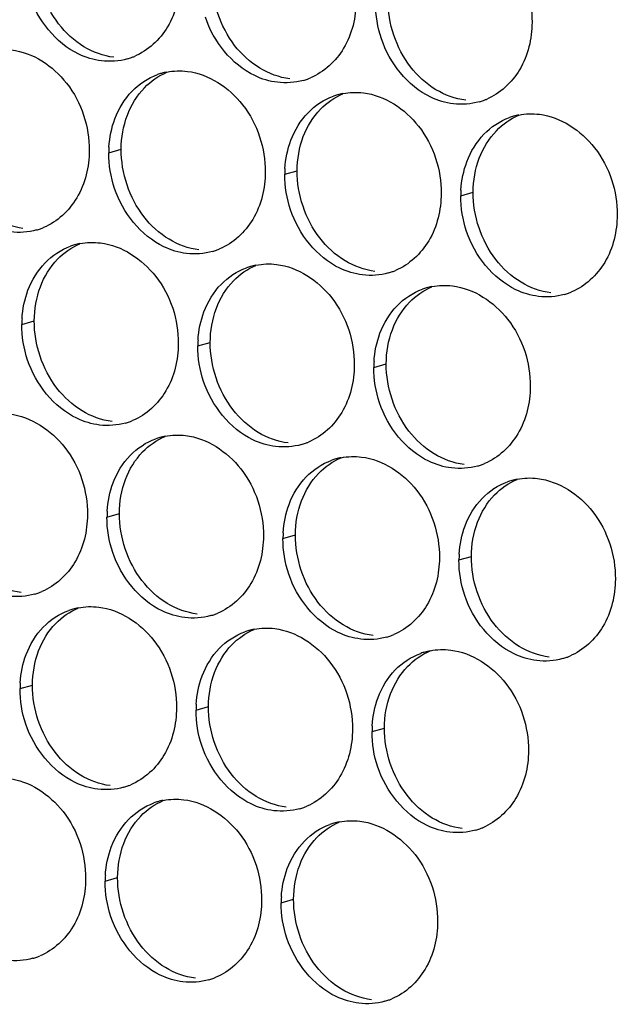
# Paper-space layout '45651_1_3' of a CAD drawing. Header units: millimetres. Extents: x -231 to 594, y 0 to 420.
# Tile 56 of 247: x 148.4 to 153.56, y 102.68 to 111.18. Entities that reach past the tile are written whole.
import ezdxf

# ---------------------------------------------------------------- set-up
doc = ezdxf.new("R2010")
doc.units = ezdxf.units.MM
doc.header["$LTSCALE"] = 32.67
doc.layers.add('02___PRT_ALL_AXES', color=7, linetype='CONTINUOUS')

psp = doc.layouts.new('45651_1_3')

# ---------------------------------------------------------------- linework, layer by layer
at = {"layer": '02___PRT_ALL_AXES', "color": 7, "linetype": 'CONTINUOUS'}
for p, q in [((149.1656, 110.0333), (149.2728, 110.064)), ((150.6852, 109.8478), (150.7924, 109.8785)), ((152.2048, 109.6623), (152.3119, 109.693)), ((148.4149, 108.5515), (148.5221, 108.5822)), ((149.9345, 108.366), (150.0417, 108.3967)), ((151.4541, 108.1806), (151.5613, 108.2112)), ((149.15, 106.8884), (149.2572, 106.9191)), ((150.6696, 106.7029), (150.7768, 106.7336)), ((152.1892, 106.5174), (152.2964, 106.5481)), ((148.3994, 105.4066), (148.5066, 105.4373)), ((149.9189, 105.2211), (150.0261, 105.2518)), ((151.4385, 105.0357), (151.5457, 105.0664)), ((149.1345, 103.7435), (149.2417, 103.7742)), ((150.6541, 103.558), (150.7613, 103.5887))]:
    psp.add_line(p, q, dxfattribs=at)
at = {"layer": '02___PRT_ALL_AXES', "color": 3, "linetype": 'CONTINUOUS'}
for centre, radius, start, end in [((149.1758, 111.3705), 0.5467, 285.94061, 289.76751), ((149.1753, 111.3719), 0.5481, 289.77289, 292.73686), ((149.771, 110.1943), 0.5467, 105.94061, 109.76751), ((149.7724, 110.1892), 0.5519, 100.97724, 105.93831), ((150.6954, 111.1851), 0.5467, 285.94061, 289.76751), ((150.6948, 111.1864), 0.5481, 289.77289, 292.73686), ((151.292, 110.0038), 0.5519, 100.97724, 105.93831), ((151.2906, 110.0088), 0.5467, 105.94061, 109.76751), ((152.2149, 110.9996), 0.5467, 285.94061, 289.76751), ((152.2144, 111.0009), 0.5481, 289.77289, 292.73686), ((152.8102, 109.8233), 0.5467, 105.94061, 109.76751), ((152.8116, 109.8183), 0.5519, 100.97724, 105.93831), ((150.0574, 110.0289), 0.8918, 176.51802, 179.71686), ((151.577, 109.8434), 0.8918, 176.51802, 179.71686), ((153.0966, 109.6579), 0.8918, 176.51802, 179.71686), ((148.3913, 109.8929), 0.5467, 285.94061, 289.76751), ((148.3908, 109.8942), 0.5481, 289.77289, 292.73686), ((149.0203, 108.7125), 0.5467, 105.94061, 109.76751), ((149.0217, 108.7075), 0.5519, 100.97724, 105.93831), ((149.9109, 109.7074), 0.5467, 285.94061, 289.76751), ((149.9104, 109.7087), 0.5481, 289.77289, 292.73686), ((150.5399, 108.527), 0.5467, 105.94061, 109.76751), ((150.5413, 108.522), 0.5519, 100.97724, 105.93831), ((151.43, 109.5233), 0.5481, 289.77289, 292.73686), ((151.4305, 109.5219), 0.5467, 285.94061, 289.76751), ((152.0595, 108.3416), 0.5467, 105.94061, 109.76751), ((152.0609, 108.3365), 0.5519, 100.97724, 105.93831), ((152.9501, 109.3365), 0.5467, 285.94061, 289.76751), ((152.9496, 109.3378), 0.5481, 289.77289, 292.73686), ((149.3067, 108.5471), 0.8918, 176.51802, 179.71686), ((150.8263, 108.3616), 0.8918, 176.51802, 179.71686), ((152.3459, 108.1762), 0.8918, 176.51802, 179.71686), ((149.1602, 108.2257), 0.5467, 285.94061, 289.76751), ((149.1597, 108.227), 0.5481, 289.77289, 292.73686), ((149.7554, 107.0494), 0.5467, 105.94061, 109.76751), ((149.7569, 107.0444), 0.5519, 100.97724, 105.93831), ((150.6798, 108.0402), 0.5467, 285.94061, 289.76751), ((150.6793, 108.0415), 0.5481, 289.77289, 292.73686), ((151.2764, 106.8589), 0.5519, 100.97724, 105.93831), ((151.275, 106.8639), 0.5467, 105.94061, 109.76751), ((152.1994, 107.8547), 0.5467, 285.94061, 289.76751), ((152.1989, 107.856), 0.5481, 289.77289, 292.73686), ((152.7946, 106.6784), 0.5467, 105.94061, 109.76751), ((152.796, 106.6734), 0.5519, 100.97724, 105.93831), ((150.0419, 106.884), 0.8918, 176.51802, 179.71686), ((151.5614, 106.6985), 0.8918, 176.51802, 179.71686), ((153.081, 106.513), 0.8918, 176.51802, 179.71686), ((148.3758, 106.748), 0.5467, 285.94061, 289.76751), ((148.3753, 106.7493), 0.5481, 289.77289, 292.73686), ((149.0048, 105.5676), 0.5467, 105.94061, 109.76751), ((149.0062, 105.5626), 0.5519, 100.97724, 105.93831), ((149.8954, 106.5625), 0.5467, 285.94061, 289.76751), ((149.8948, 106.5639), 0.5481, 289.77289, 292.73686), ((150.5244, 105.3821), 0.5467, 105.94061, 109.76751), ((150.5258, 105.3771), 0.5519, 100.97724, 105.93831), ((151.415, 106.3771), 0.5467, 285.94061, 289.76751), ((151.4144, 106.3784), 0.5481, 289.77289, 292.73686), ((152.0439, 105.1967), 0.5467, 105.94061, 109.76751), ((152.0454, 105.1916), 0.5519, 100.97724, 105.93831), ((152.9345, 106.1916), 0.5467, 285.94061, 289.76751), ((152.934, 106.1929), 0.5481, 289.77289, 292.73686), ((149.2912, 105.4022), 0.8918, 176.51802, 179.71686), ((150.8108, 105.2167), 0.8918, 176.51802, 179.71686), ((152.3304, 105.0313), 0.8918, 176.51802, 179.71686), ((149.1447, 105.0808), 0.5467, 285.94061, 289.76751), ((149.1442, 105.0821), 0.5481, 289.77289, 292.73686), ((149.7399, 103.9045), 0.5467, 105.94061, 109.76751), ((149.7413, 103.8995), 0.5519, 100.97724, 105.93831), ((150.6643, 104.8953), 0.5467, 285.94061, 289.76751), ((150.6638, 104.8966), 0.5481, 289.77289, 292.73686), ((151.2609, 103.714), 0.5519, 100.97724, 105.93831), ((151.2595, 103.719), 0.5467, 105.94061, 109.76751), ((152.1839, 104.7098), 0.5467, 285.94061, 289.76751), ((152.1833, 104.7111), 0.5481, 289.77289, 292.73686), ((150.0263, 103.7391), 0.8918, 176.51802, 179.71686), ((151.5459, 103.5536), 0.8918, 176.51802, 179.71686), ((148.3602, 103.6031), 0.5467, 285.94061, 289.76751), ((148.3597, 103.6044), 0.5481, 289.77289, 292.73686), ((149.8798, 103.4176), 0.5467, 285.94061, 289.76751), ((149.8793, 103.419), 0.5481, 289.77289, 292.73686), ((151.3994, 103.2322), 0.5467, 285.94061, 289.76751), ((151.3989, 103.2335), 0.5481, 289.77289, 292.73686)]:
    psp.add_arc(centre, radius, start, end, dxfattribs=at)
for points, knots in [([(152.1489, 112.0292), (152.3332, 112.0067), (152.6966, 111.7656), (152.8214, 111.3646), (152.8204, 111.1606)], [0, 0, 0, 0, 0.476473, 1, 1, 1, 1]), ([(149.7812, 111.5315), (149.7805, 111.3902), (149.7175, 111.114), (149.505, 110.9157), (149.3871, 110.8663)], [0, 0, 0, 0, 0.525086, 1, 1, 1, 1]), ([(149.1019, 110.8277), (149.0344, 110.836), (148.754, 110.9198), (148.5503, 111.1809), (148.4804, 111.3893)], [0, 0, 0, 0, 0.236458, 1, 1, 1, 1]), ([(151.3008, 111.3461), (151.3001, 111.2048), (151.2371, 110.9286), (151.0246, 110.7302), (150.9067, 110.6809)], [0, 0, 0, 0, 0.525086, 1, 1, 1, 1]), ([(150.6215, 110.6423), (150.5539, 110.6505), (150.2736, 110.7344), (150.0699, 110.9954), (150, 111.2038)], [0, 0, 0, 0, 0.236458, 1, 1, 1, 1]), ([(152.8204, 111.1606), (152.8197, 111.0193), (152.7567, 110.7431), (152.5441, 110.5448), (152.4263, 110.4954)], [0, 0, 0, 0, 0.525086, 1, 1, 1, 1]), ([(152.1411, 110.4568), (152.0735, 110.465), (151.7931, 110.5489), (151.5895, 110.8099), (151.5195, 111.0183)], [0, 0, 0, 0, 0.236458, 1, 1, 1, 1]), ([(148.3253, 110.9225), (148.5096, 110.9001), (148.8729, 110.6589), (148.9977, 110.2579), (148.9967, 110.0539)], [0, 0, 0, 0, 0.476473, 1, 1, 1, 1]), ([(149.8448, 110.7371), (150.0291, 110.7146), (150.3925, 110.4735), (150.5173, 110.0724), (150.5163, 109.8684)], [0, 0, 0, 0, 0.476473, 1, 1, 1, 1]), ([(151.3644, 110.5516), (151.5487, 110.5291), (151.9121, 110.288), (152.0369, 109.8869), (152.0359, 109.6829)], [0, 0, 0, 0, 0.476473, 1, 1, 1, 1]), ([(152.884, 110.3661), (153.0683, 110.3436), (153.4317, 110.1025), (153.5565, 109.7015), (153.5555, 109.4975)], [0, 0, 0, 0, 0.476473, 1, 1, 1, 1]), ([(148.9967, 110.0539), (148.996, 109.9126), (148.9331, 109.6364), (148.7205, 109.4381), (148.6027, 109.3887)], [0, 0, 0, 0, 0.525086, 1, 1, 1, 1]), ([(150.5163, 109.8684), (150.5156, 109.7271), (150.4526, 109.4509), (150.2401, 109.2526), (150.1222, 109.2032)], [0, 0, 0, 0, 0.525086, 1, 1, 1, 1]), ([(149.8371, 109.1646), (149.7695, 109.1729), (149.4891, 109.2567), (149.2855, 109.5177), (149.2155, 109.7261)], [0, 0, 0, 0, 0.236458, 1, 1, 1, 1]), ([(152.0359, 109.6829), (152.0352, 109.5416), (151.9722, 109.2654), (151.7597, 109.0671), (151.6418, 109.0177)], [0, 0, 0, 0, 0.525086, 1, 1, 1, 1]), ([(151.3567, 108.9791), (151.2891, 108.9874), (151.0087, 109.0712), (150.805, 109.3323), (150.7351, 109.5407)], [0, 0, 0, 0, 0.236458, 1, 1, 1, 1]), ([(153.5555, 109.4975), (153.5548, 109.3562), (153.4918, 109.08), (153.2793, 108.8816), (153.1614, 108.8323)], [0, 0, 0, 0, 0.525086, 1, 1, 1, 1]), ([(152.8762, 108.7937), (152.8087, 108.8019), (152.5283, 108.8858), (152.3246, 109.1468), (152.2547, 109.3552)], [0, 0, 0, 0, 0.236458, 1, 1, 1, 1]), ([(149.0942, 109.2553), (149.2785, 109.2328), (149.6418, 108.9917), (149.7667, 108.5906), (149.7656, 108.3866)], [0, 0, 0, 0, 0.476473, 1, 1, 1, 1]), ([(150.6137, 109.0698), (150.798, 109.0473), (151.1614, 108.8062), (151.2862, 108.4052), (151.2852, 108.2012)], [0, 0, 0, 0, 0.476473, 1, 1, 1, 1]), ([(152.1333, 108.8844), (152.3176, 108.8619), (152.681, 108.6207), (152.8058, 108.2197), (152.8048, 108.0157)], [0, 0, 0, 0, 0.476473, 1, 1, 1, 1]), ([(149.7656, 108.3866), (149.7649, 108.2453), (149.702, 107.9691), (149.4894, 107.7708), (149.3716, 107.7214)], [0, 0, 0, 0, 0.525086, 1, 1, 1, 1]), ([(149.0864, 107.6829), (149.0188, 107.6911), (148.7384, 107.775), (148.5348, 108.036), (148.4648, 108.2444)], [0, 0, 0, 0, 0.236458, 1, 1, 1, 1]), ([(151.2852, 108.2012), (151.2845, 108.0599), (151.2216, 107.7837), (151.009, 107.5853), (150.8911, 107.536)], [0, 0, 0, 0, 0.525086, 1, 1, 1, 1]), ([(150.606, 107.4974), (150.5384, 107.5056), (150.258, 107.5895), (150.0544, 107.8505), (149.9844, 108.0589)], [0, 0, 0, 0, 0.236458, 1, 1, 1, 1]), ([(152.8048, 108.0157), (152.8041, 107.8744), (152.7411, 107.5982), (152.5286, 107.3999), (152.4107, 107.3505)], [0, 0, 0, 0, 0.525086, 1, 1, 1, 1]), ([(152.1256, 107.3119), (152.058, 107.3202), (151.7776, 107.404), (151.5739, 107.665), (151.504, 107.8734)], [0, 0, 0, 0, 0.236458, 1, 1, 1, 1]), ([(148.3097, 107.7777), (148.494, 107.7552), (148.8574, 107.5141), (148.9822, 107.113), (148.9812, 106.909)], [0, 0, 0, 0, 0.476473, 1, 1, 1, 1]), ([(149.8293, 107.5922), (150.0136, 107.5697), (150.377, 107.3286), (150.5018, 106.9275), (150.5008, 106.7235)], [0, 0, 0, 0, 0.476473, 1, 1, 1, 1]), ([(151.3489, 107.4067), (151.5332, 107.3842), (151.8966, 107.1431), (152.0214, 106.742), (152.0204, 106.538)], [0, 0, 0, 0, 0.476473, 1, 1, 1, 1]), ([(152.8685, 107.2212), (153.0528, 107.1987), (153.4161, 106.9576), (153.541, 106.5566), (153.5399, 106.3526)], [0, 0, 0, 0, 0.476473, 1, 1, 1, 1]), ([(148.9812, 106.909), (148.9805, 106.7677), (148.9175, 106.4915), (148.705, 106.2932), (148.5871, 106.2438)], [0, 0, 0, 0, 0.525086, 1, 1, 1, 1]), ([(150.5008, 106.7235), (150.5001, 106.5822), (150.4371, 106.306), (150.2246, 106.1077), (150.1067, 106.0583)], [0, 0, 0, 0, 0.525086, 1, 1, 1, 1]), ([(149.8215, 106.0197), (149.7539, 106.028), (149.4736, 106.1118), (149.2699, 106.3728), (149.2, 106.5812)], [0, 0, 0, 0, 0.236458, 1, 1, 1, 1]), ([(152.0204, 106.538), (152.0197, 106.3968), (151.9567, 106.1205), (151.7442, 105.9222), (151.6263, 105.8728)], [0, 0, 0, 0, 0.525086, 1, 1, 1, 1]), ([(151.3411, 105.8343), (151.2735, 105.8425), (150.9932, 105.9264), (150.7895, 106.1874), (150.7195, 106.3958)], [0, 0, 0, 0, 0.236458, 1, 1, 1, 1]), ([(153.5399, 106.3526), (153.5393, 106.2113), (153.4763, 105.9351), (153.2637, 105.7367), (153.1459, 105.6874)], [0, 0, 0, 0, 0.525086, 1, 1, 1, 1]), ([(152.8607, 105.6488), (152.7931, 105.657), (152.5127, 105.7409), (152.3091, 106.0019), (152.2391, 106.2103)], [0, 0, 0, 0, 0.236458, 1, 1, 1, 1]), ([(149.0786, 106.1104), (149.2629, 106.0879), (149.6263, 105.8468), (149.7511, 105.4458), (149.7501, 105.2418)], [0, 0, 0, 0, 0.476473, 1, 1, 1, 1]), ([(150.5982, 105.9249), (150.7825, 105.9024), (151.1459, 105.6613), (151.2707, 105.2603), (151.2697, 105.0563)], [0, 0, 0, 0, 0.476473, 1, 1, 1, 1]), ([(152.1178, 105.7395), (152.3021, 105.717), (152.6655, 105.4759), (152.7903, 105.0748), (152.7893, 104.8708)], [0, 0, 0, 0, 0.476473, 1, 1, 1, 1]), ([(149.7501, 105.2418), (149.7494, 105.1005), (149.6864, 104.8242), (149.4739, 104.6259), (149.356, 104.5765)], [0, 0, 0, 0, 0.525086, 1, 1, 1, 1]), ([(149.0708, 104.538), (149.0033, 104.5462), (148.7229, 104.6301), (148.5192, 104.8911), (148.4493, 105.0995)], [0, 0, 0, 0, 0.236458, 1, 1, 1, 1]), ([(151.2697, 105.0563), (151.269, 104.915), (151.206, 104.6388), (150.9935, 104.4405), (150.8756, 104.3911)], [0, 0, 0, 0, 0.525086, 1, 1, 1, 1]), ([(150.5904, 104.3525), (150.5229, 104.3607), (150.2425, 104.4446), (150.0388, 104.7056), (149.9689, 104.914)], [0, 0, 0, 0, 0.236458, 1, 1, 1, 1]), ([(152.7893, 104.8708), (152.7886, 104.7295), (152.7256, 104.4533), (152.5131, 104.255), (152.3952, 104.2056)], [0, 0, 0, 0, 0.525086, 1, 1, 1, 1]), ([(152.11, 104.167), (152.0424, 104.1753), (151.7621, 104.2591), (151.5584, 104.5201), (151.4885, 104.7285)], [0, 0, 0, 0, 0.236458, 1, 1, 1, 1]), ([(148.2942, 104.6328), (148.4785, 104.6103), (148.8419, 104.3692), (148.9667, 103.9681), (148.9657, 103.7641)], [0, 0, 0, 0, 0.476473, 1, 1, 1, 1]), ([(149.8138, 104.4473), (149.9981, 104.4248), (150.3614, 104.1837), (150.4862, 103.7826), (150.4852, 103.5786)], [0, 0, 0, 0, 0.476473, 1, 1, 1, 1]), ([(151.3333, 104.2618), (151.5176, 104.2393), (151.881, 103.9982), (152.0058, 103.5972), (152.0048, 103.3932)], [0, 0, 0, 0, 0.476473, 1, 1, 1, 1]), ([(148.9657, 103.7641), (148.965, 103.6228), (148.902, 103.3466), (148.6894, 103.1483), (148.5716, 103.0989)], [0, 0, 0, 0, 0.525086, 1, 1, 1, 1]), ([(150.4852, 103.5786), (150.4845, 103.4373), (150.4216, 103.1611), (150.209, 102.9628), (150.0912, 102.9134)], [0, 0, 0, 0, 0.525086, 1, 1, 1, 1]), ([(149.806, 102.8748), (149.7384, 102.8831), (149.458, 102.9669), (149.2544, 103.228), (149.1844, 103.4364)], [0, 0, 0, 0, 0.236458, 1, 1, 1, 1]), ([(152.0048, 103.3932), (152.0041, 103.2519), (151.9411, 102.9757), (151.7286, 102.7773), (151.6107, 102.7279)], [0, 0, 0, 0, 0.525086, 1, 1, 1, 1]), ([(151.3256, 102.6894), (151.258, 102.6976), (150.9776, 102.7815), (150.774, 103.0425), (150.704, 103.2509)], [0, 0, 0, 0, 0.236458, 1, 1, 1, 1])]:
    psp.add_open_spline(points, degree=3, knots=knots, dxfattribs=at)
at = {"layer": '02___PRT_ALL_AXES', "color": 7, "linetype": 'CONTINUOUS'}
for points in [[(148.7327, 111.147), (148.6079, 111.3084), (148.5366, 111.5231), (148.5376, 111.7271)], [(150.2523, 110.9615), (150.1275, 111.1229), (150.0562, 111.3376), (150.0572, 111.5416)], [(151.7719, 110.776), (151.6471, 110.9374), (151.5758, 111.1521), (151.5768, 111.3561)], [(148.951, 110.9498), (148.8671, 111.0006), (148.7927, 111.0694), (148.7327, 111.147)], [(149.2091, 110.8584), (149.1185, 110.8695), (149.029, 110.9025), (148.951, 110.9498)], [(150.4706, 110.7643), (150.3867, 110.8151), (150.3123, 110.884), (150.2523, 110.9615)], [(149.4733, 110.5958), (149.5278, 110.6521), (149.5946, 110.6989), (149.6669, 110.7292)], [(150.7287, 110.673), (150.6381, 110.684), (150.5486, 110.717), (150.4706, 110.7643)], [(151.9901, 110.5789), (151.9063, 110.6297), (151.8319, 110.6985), (151.7719, 110.776)], [(149.3257, 110.3586), (149.3585, 110.4457), (149.4086, 110.5288), (149.4733, 110.5958)], [(150.9929, 110.4103), (151.0474, 110.4666), (151.1142, 110.5134), (151.1864, 110.5437)], [(152.2483, 110.4875), (152.1577, 110.4985), (152.0682, 110.5316), (151.9901, 110.5789)], [(150.8453, 110.1731), (150.8781, 110.2602), (150.9282, 110.3433), (150.9929, 110.4103)], [(149.2728, 110.064), (149.2733, 110.1637), (149.2905, 110.2652), (149.3257, 110.3586)], [(152.5125, 110.2248), (152.5669, 110.2812), (152.6338, 110.3279), (152.706, 110.3582)], [(152.3648, 109.9876), (152.3977, 110.0748), (152.4478, 110.1578), (152.5125, 110.2248)], [(150.7924, 109.8785), (150.7929, 109.9783), (150.8101, 110.0797), (150.8453, 110.1731)], [(149.4678, 109.4839), (149.343, 109.6452), (149.2718, 109.86), (149.2728, 110.064)], [(152.3119, 109.693), (152.3124, 109.7928), (152.3297, 109.8942), (152.3648, 109.9876)], [(150.9874, 109.2984), (150.8626, 109.4598), (150.7914, 109.6745), (150.7924, 109.8785)], [(152.507, 109.1129), (152.3822, 109.2743), (152.3109, 109.489), (152.3119, 109.693)], [(148.4247, 109.3808), (148.3341, 109.3918), (148.2446, 109.4249), (148.1665, 109.4722)], [(149.6861, 109.2867), (149.6023, 109.3375), (149.5278, 109.4063), (149.4678, 109.4839)], [(149.9443, 109.1953), (149.8537, 109.2064), (149.7642, 109.2394), (149.6861, 109.2867)], [(151.2057, 109.1012), (151.1218, 109.152), (151.0474, 109.2208), (150.9874, 109.2984)], [(148.7227, 109.114), (148.7771, 109.1703), (148.8439, 109.2171), (148.9162, 109.2474)], [(148.575, 108.8768), (148.6078, 108.964), (148.658, 109.047), (148.7227, 109.114)], [(151.4638, 109.0098), (151.3732, 109.0209), (151.2838, 109.0539), (151.2057, 109.1012)], [(152.7253, 108.9157), (152.6414, 108.9665), (152.567, 109.0354), (152.507, 109.1129)], [(150.2422, 108.9285), (150.2967, 108.9849), (150.3635, 109.0316), (150.4358, 109.0619)], [(150.0946, 108.6913), (150.1274, 108.7785), (150.1775, 108.8615), (150.2422, 108.9285)], [(148.5221, 108.5822), (148.5226, 108.682), (148.5398, 108.7834), (148.575, 108.8768)], [(151.7618, 108.743), (151.8163, 108.7994), (151.8831, 108.8462), (151.9554, 108.8764)], [(152.9834, 108.8244), (152.8928, 108.8354), (152.8034, 108.8684), (152.7253, 108.9157)], [(150.0417, 108.3967), (150.0422, 108.4965), (150.0594, 108.5979), (150.0946, 108.6913)], [(151.6142, 108.5058), (151.647, 108.593), (151.6971, 108.676), (151.7618, 108.743)], [(148.7172, 108.0021), (148.5924, 108.1635), (148.5211, 108.3782), (148.5221, 108.5822)], [(151.5613, 108.2112), (151.5618, 108.311), (151.579, 108.4125), (151.6142, 108.5058)], [(150.2367, 107.8166), (150.1119, 107.978), (150.0407, 108.1927), (150.0417, 108.3967)], [(151.7563, 107.6312), (151.6315, 107.7925), (151.5603, 108.0072), (151.5613, 108.2112)], [(148.9354, 107.8049), (148.8516, 107.8557), (148.7772, 107.9246), (148.7172, 108.0021)], [(149.1936, 107.7135), (149.103, 107.7246), (149.0135, 107.7576), (148.9354, 107.8049)], [(150.455, 107.6195), (150.3712, 107.6703), (150.2967, 107.7391), (150.2367, 107.8166)], [(149.4578, 107.4509), (149.5122, 107.5072), (149.5791, 107.554), (149.6513, 107.5843)], [(150.7132, 107.5281), (150.6226, 107.5391), (150.5331, 107.5722), (150.455, 107.6195)], [(151.9746, 107.434), (151.8907, 107.4848), (151.8163, 107.5536), (151.7563, 107.6312)], [(149.3101, 107.2137), (149.3429, 107.3008), (149.3931, 107.3839), (149.4578, 107.4509)], [(150.9774, 107.2654), (151.0318, 107.3218), (151.0986, 107.3685), (151.1709, 107.3988)], [(152.2328, 107.3426), (152.1421, 107.3536), (152.0527, 107.3867), (151.9746, 107.434)], [(150.8297, 107.0282), (150.8625, 107.1154), (150.9127, 107.1984), (150.9774, 107.2654)], [(149.2572, 106.9191), (149.2577, 107.0188), (149.275, 107.1203), (149.3101, 107.2137)], [(152.497, 107.0799), (152.5514, 107.1363), (152.6182, 107.183), (152.6905, 107.2133)], [(152.3493, 106.8427), (152.3821, 106.9299), (152.4323, 107.0129), (152.497, 107.0799)], [(150.7768, 106.7336), (150.7773, 106.8334), (150.7946, 106.9348), (150.8297, 107.0282)], [(149.4523, 106.339), (149.3275, 106.5003), (149.2562, 106.7151), (149.2572, 106.9191)], [(152.2964, 106.5481), (152.2969, 106.6479), (152.3142, 106.7493), (152.3493, 106.8427)], [(150.9719, 106.1535), (150.8471, 106.3149), (150.7758, 106.5296), (150.7768, 106.7336)], [(152.4915, 105.968), (152.3667, 106.1294), (152.2954, 106.3441), (152.2964, 106.5481)], [(148.4091, 106.2359), (148.3185, 106.247), (148.2291, 106.28), (148.151, 106.3273)], [(149.6706, 106.1418), (149.5867, 106.1926), (149.5123, 106.2614), (149.4523, 106.339)], [(149.9287, 106.0504), (149.8381, 106.0615), (149.7486, 106.0945), (149.6706, 106.1418)], [(151.1901, 105.9563), (151.1063, 106.0071), (151.0319, 106.076), (150.9719, 106.1535)], [(148.7071, 105.9691), (148.7615, 106.0255), (148.8284, 106.0722), (148.9006, 106.1025)], [(148.5595, 105.7319), (148.5923, 105.8191), (148.6424, 105.9021), (148.7071, 105.9691)], [(151.4483, 105.8649), (151.3577, 105.876), (151.2682, 105.909), (151.1901, 105.9563)], [(152.7097, 105.7709), (152.6259, 105.8217), (152.5515, 105.8905), (152.4915, 105.968)], [(150.2267, 105.7836), (150.2811, 105.84), (150.348, 105.8868), (150.4202, 105.917)], [(150.079, 105.5464), (150.1118, 105.6336), (150.162, 105.7166), (150.2267, 105.7836)], [(148.5066, 105.4373), (148.5071, 105.5371), (148.5243, 105.6385), (148.5595, 105.7319)], [(151.7463, 105.5981), (151.8007, 105.6545), (151.8675, 105.7013), (151.9398, 105.7316)], [(152.9679, 105.6795), (152.8773, 105.6905), (152.7878, 105.7236), (152.7097, 105.7709)], [(150.0261, 105.2518), (150.0266, 105.3516), (150.0439, 105.4531), (150.079, 105.5464)], [(151.5986, 105.3609), (151.6314, 105.4481), (151.6816, 105.5312), (151.7463, 105.5981)], [(148.7016, 104.8572), (148.5768, 105.0186), (148.5055, 105.2333), (148.5066, 105.4373)], [(151.5457, 105.0664), (151.5462, 105.1661), (151.5635, 105.2676), (151.5986, 105.3609)], [(150.2212, 104.6717), (150.0964, 104.8331), (150.0251, 105.0478), (150.0261, 105.2518)], [(151.7408, 104.4863), (151.616, 104.6476), (151.5447, 104.8624), (151.5457, 105.0664)], [(148.9199, 104.66), (148.836, 104.7108), (148.7616, 104.7797), (148.7016, 104.8572)], [(150.4395, 104.4746), (150.3556, 104.5254), (150.2812, 104.5942), (150.2212, 104.6717)], [(149.178, 104.5686), (149.0874, 104.5797), (148.998, 104.6127), (148.9199, 104.66)], [(149.4423, 104.306), (149.4967, 104.3623), (149.5635, 104.4091), (149.6358, 104.4394)], [(150.6976, 104.3832), (150.607, 104.3942), (150.5175, 104.4273), (150.4395, 104.4746)], [(151.9591, 104.2891), (151.8752, 104.3399), (151.8008, 104.4087), (151.7408, 104.4863)], [(149.2946, 104.0688), (149.3274, 104.1559), (149.3776, 104.239), (149.4423, 104.306)], [(150.9618, 104.1205), (151.0163, 104.1769), (151.0831, 104.2236), (151.1554, 104.2539)], [(152.2172, 104.1977), (152.1266, 104.2088), (152.0371, 104.2418), (151.9591, 104.2891)], [(150.8142, 103.8833), (150.847, 103.9705), (150.8971, 104.0535), (150.9618, 104.1205)], [(149.2417, 103.7742), (149.2422, 103.874), (149.2594, 103.9754), (149.2946, 104.0688)], [(150.7613, 103.5887), (150.7618, 103.6885), (150.779, 103.7899), (150.8142, 103.8833)], [(149.4368, 103.1941), (149.3119, 103.3555), (149.2407, 103.5702), (149.2417, 103.7742)], [(150.9563, 103.0086), (150.8315, 103.17), (150.7603, 103.3847), (150.7613, 103.5887)], [(149.655, 102.9969), (149.5712, 103.0477), (149.4967, 103.1165), (149.4368, 103.1941)], [(149.9132, 102.9055), (149.8226, 102.9166), (149.7331, 102.9496), (149.655, 102.9969)], [(151.1746, 102.8114), (151.0907, 102.8622), (151.0163, 102.9311), (150.9563, 103.0086)], [(151.4328, 102.72), (151.3422, 102.7311), (151.2527, 102.7641), (151.1746, 102.8114)]]:
    psp.add_open_spline(points, degree=3, dxfattribs=at)
at = {"layer": '02___PRT_ALL_AXES', "color": 3, "linetype": 'CONTINUOUS'}
for points in [[(151.5195, 111.0183), (151.4865, 111.1166), (151.4691, 111.2217), (151.4696, 111.3255)], [(149.3259, 110.8449), (149.2539, 110.8243), (149.1763, 110.8187), (149.1019, 110.8277)], [(149.3661, 110.5651), (149.427, 110.6281), (149.5037, 110.6791), (149.5861, 110.7088)], [(149.6673, 110.7311), (149.7254, 110.7424), (149.7861, 110.7442), (149.8448, 110.7371)], [(150.8455, 110.6594), (150.7735, 110.6388), (150.6958, 110.6332), (150.6215, 110.6423)], [(149.2185, 110.3279), (149.2513, 110.415), (149.3014, 110.4981), (149.3661, 110.5651)], [(151.1869, 110.5456), (151.245, 110.5569), (151.3056, 110.5588), (151.3644, 110.5516)], [(150.8857, 110.3796), (150.9466, 110.4426), (151.0233, 110.4937), (151.1057, 110.5233)], [(152.3651, 110.4739), (152.2931, 110.4533), (152.2154, 110.4477), (152.1411, 110.4568)], [(150.7381, 110.1424), (150.7709, 110.2296), (150.821, 110.3126), (150.8857, 110.3796)], [(152.7065, 110.3601), (152.7646, 110.3714), (152.8252, 110.3733), (152.884, 110.3661)], [(149.1672, 110.083), (149.1723, 110.1663), (149.1891, 110.2498), (149.2185, 110.3279)], [(152.4053, 110.1941), (152.4661, 110.2571), (152.5428, 110.3082), (152.6253, 110.3378)], [(150.6868, 109.8976), (150.6919, 109.9808), (150.7087, 110.0644), (150.7381, 110.1424)], [(152.2576, 109.9569), (152.2905, 110.0441), (152.3406, 110.1271), (152.4053, 110.1941)], [(149.2155, 109.7261), (149.1825, 109.8245), (149.1651, 109.9296), (149.1656, 110.0333)], [(152.2064, 109.7121), (152.2115, 109.7953), (152.2283, 109.8789), (152.2576, 109.9569)], [(150.7351, 109.5407), (150.7021, 109.639), (150.6847, 109.7441), (150.6852, 109.8478)], [(152.2547, 109.3552), (152.2217, 109.4535), (152.2042, 109.5586), (152.2048, 109.6623)], [(148.5415, 109.3672), (148.4695, 109.3466), (148.3918, 109.341), (148.3175, 109.3501)], [(148.6155, 109.0833), (148.6763, 109.1463), (148.753, 109.1974), (148.8354, 109.227)], [(148.9166, 109.2493), (148.9748, 109.2606), (149.0354, 109.2625), (149.0942, 109.2553)], [(150.0611, 109.1817), (149.9891, 109.1612), (149.9114, 109.1556), (149.8371, 109.1646)], [(148.4678, 108.8461), (148.5006, 108.9333), (148.5508, 109.0163), (148.6155, 109.0833)], [(150.135, 108.8978), (150.1959, 108.9608), (150.2726, 109.0119), (150.355, 109.0415)], [(150.4362, 109.0638), (150.4943, 109.0751), (150.555, 109.077), (150.6137, 109.0698)], [(151.5807, 108.9963), (151.5086, 108.9757), (151.431, 108.9701), (151.3567, 108.9791)], [(148.4165, 108.6013), (148.4216, 108.6845), (148.4384, 108.7681), (148.4678, 108.8461)], [(149.9874, 108.6606), (150.0202, 108.7478), (150.0703, 108.8308), (150.135, 108.8978)], [(151.6546, 108.7124), (151.7155, 108.7754), (151.7922, 108.8264), (151.8746, 108.856)], [(151.9558, 108.8784), (152.0139, 108.8896), (152.0746, 108.8915), (152.1333, 108.8844)], [(153.1002, 108.8108), (153.0282, 108.7902), (152.9506, 108.7846), (152.8762, 108.7937)], [(151.507, 108.4752), (151.5398, 108.5623), (151.5899, 108.6454), (151.6546, 108.7124)], [(149.9361, 108.4158), (149.9412, 108.499), (149.958, 108.5826), (149.9874, 108.6606)], [(148.4648, 108.2444), (148.4318, 108.3427), (148.4144, 108.4478), (148.4149, 108.5515)], [(151.4557, 108.2303), (151.4608, 108.3135), (151.4776, 108.3971), (151.507, 108.4752)], [(149.9844, 108.0589), (149.9514, 108.1572), (149.934, 108.2623), (149.9345, 108.366)], [(151.504, 107.8734), (151.471, 107.9717), (151.4536, 108.0768), (151.4541, 108.1806)], [(149.3104, 107.7), (149.2384, 107.6794), (149.1607, 107.6738), (149.0864, 107.6829)], [(149.3506, 107.4202), (149.4114, 107.4832), (149.4881, 107.5343), (149.5705, 107.5639)], [(149.6518, 107.5862), (149.7099, 107.5975), (149.7705, 107.5994), (149.8293, 107.5922)], [(150.83, 107.5145), (150.758, 107.4939), (150.6803, 107.4883), (150.606, 107.4974)], [(149.2029, 107.183), (149.2357, 107.2702), (149.2859, 107.3532), (149.3506, 107.4202)], [(151.1713, 107.4007), (151.2295, 107.412), (151.2901, 107.4139), (151.3489, 107.4067)], [(150.8702, 107.2347), (150.931, 107.2977), (151.0077, 107.3488), (151.0901, 107.3784)], [(152.3496, 107.329), (152.2776, 107.3084), (152.1999, 107.3028), (152.1256, 107.3119)], [(150.7225, 106.9975), (150.7553, 107.0847), (150.8055, 107.1677), (150.8702, 107.2347)], [(152.6909, 107.2152), (152.7491, 107.2265), (152.8097, 107.2284), (152.8685, 107.2212)], [(149.1517, 106.9382), (149.1567, 107.0214), (149.1736, 107.105), (149.2029, 107.183)], [(152.3898, 107.0492), (152.4506, 107.1122), (152.5273, 107.1633), (152.6097, 107.1929)], [(150.6713, 106.7527), (150.6763, 106.8359), (150.6931, 106.9195), (150.7225, 106.9975)], [(152.2421, 106.812), (152.2749, 106.8992), (152.3251, 106.9822), (152.3898, 107.0492)], [(149.2, 106.5812), (149.167, 106.6796), (149.1495, 106.7847), (149.15, 106.8884)], [(152.1908, 106.5672), (152.1959, 106.6504), (152.2127, 106.734), (152.2421, 106.812)], [(150.7195, 106.3958), (150.6865, 106.4941), (150.6691, 106.5992), (150.6696, 106.7029)], [(152.2391, 106.2103), (152.2061, 106.3086), (152.1887, 106.4137), (152.1892, 106.5174)], [(148.5259, 106.2223), (148.4539, 106.2018), (148.3763, 106.1961), (148.3019, 106.2052)], [(148.9011, 106.1044), (148.9592, 106.1157), (149.0198, 106.1176), (149.0786, 106.1104)], [(148.5999, 105.9384), (148.6608, 106.0014), (148.7375, 106.0525), (148.8199, 106.0821)], [(150.0455, 106.0368), (149.9735, 106.0163), (149.8959, 106.0107), (149.8215, 106.0197)], [(148.4523, 105.7012), (148.4851, 105.7884), (148.5352, 105.8714), (148.5999, 105.9384)], [(150.1195, 105.7529), (150.1803, 105.8159), (150.257, 105.867), (150.3395, 105.8966)], [(150.4207, 105.9189), (150.4788, 105.9302), (150.5394, 105.9321), (150.5982, 105.9249)], [(151.5651, 105.8514), (151.4931, 105.8308), (151.4154, 105.8252), (151.3411, 105.8343)], [(148.401, 105.4564), (148.4061, 105.5396), (148.4229, 105.6232), (148.4523, 105.7012)], [(149.9718, 105.5157), (150.0047, 105.6029), (150.0548, 105.686), (150.1195, 105.7529)], [(151.6391, 105.5675), (151.6999, 105.6305), (151.7766, 105.6815), (151.859, 105.7112)], [(151.9403, 105.7335), (151.9984, 105.7448), (152.059, 105.7466), (152.1178, 105.7395)], [(153.0847, 105.6659), (153.0127, 105.6453), (152.935, 105.6397), (152.8607, 105.6488)], [(151.4914, 105.3303), (151.5242, 105.4174), (151.5744, 105.5005), (151.6391, 105.5675)], [(149.9206, 105.2709), (149.9256, 105.3541), (149.9425, 105.4377), (149.9718, 105.5157)], [(148.4493, 105.0995), (148.4163, 105.1978), (148.3988, 105.3029), (148.3994, 105.4066)], [(151.4402, 105.0854), (151.4452, 105.1687), (151.4621, 105.2522), (151.4914, 105.3303)], [(149.9689, 104.914), (149.9359, 105.0123), (149.9184, 105.1174), (149.9189, 105.2211)], [(151.4885, 104.7285), (151.4554, 104.8269), (151.438, 104.9319), (151.4385, 105.0357)], [(149.2948, 104.5551), (149.2228, 104.5345), (149.1452, 104.5289), (149.0708, 104.538)], [(149.3351, 104.2753), (149.3959, 104.3383), (149.4726, 104.3894), (149.555, 104.419)], [(149.6362, 104.4413), (149.6943, 104.4526), (149.755, 104.4545), (149.8138, 104.4473)], [(150.8144, 104.3696), (150.7424, 104.349), (150.6648, 104.3434), (150.5904, 104.3525)], [(149.1874, 104.0381), (149.2202, 104.1253), (149.2704, 104.2083), (149.3351, 104.2753)], [(151.1558, 104.2558), (151.2139, 104.2671), (151.2746, 104.269), (151.3333, 104.2618)], [(150.8546, 104.0898), (150.9155, 104.1528), (150.9922, 104.2039), (151.0746, 104.2335)], [(152.334, 104.1841), (152.262, 104.1636), (152.1843, 104.1579), (152.11, 104.167)], [(150.707, 103.8526), (150.7398, 103.9398), (150.7899, 104.0228), (150.8546, 104.0898)], [(149.1361, 103.7933), (149.1412, 103.8765), (149.158, 103.9601), (149.1874, 104.0381)], [(150.6557, 103.6078), (150.6608, 103.691), (150.6776, 103.7746), (150.707, 103.8526)], [(149.1844, 103.4364), (149.1514, 103.5347), (149.134, 103.6398), (149.1345, 103.7435)], [(150.704, 103.2509), (150.671, 103.3492), (150.6536, 103.4543), (150.6541, 103.558)], [(148.5104, 103.0774), (148.4384, 103.0569), (148.3607, 103.0512), (148.2864, 103.0603)], [(150.03, 102.892), (149.958, 102.8714), (149.8803, 102.8658), (149.806, 102.8748)], [(151.5496, 102.7065), (151.4776, 102.6859), (151.3999, 102.6803), (151.3256, 102.6894)]]:
    psp.add_open_spline(points, degree=3, dxfattribs=at)

doc.saveas('drawing.dxf')
